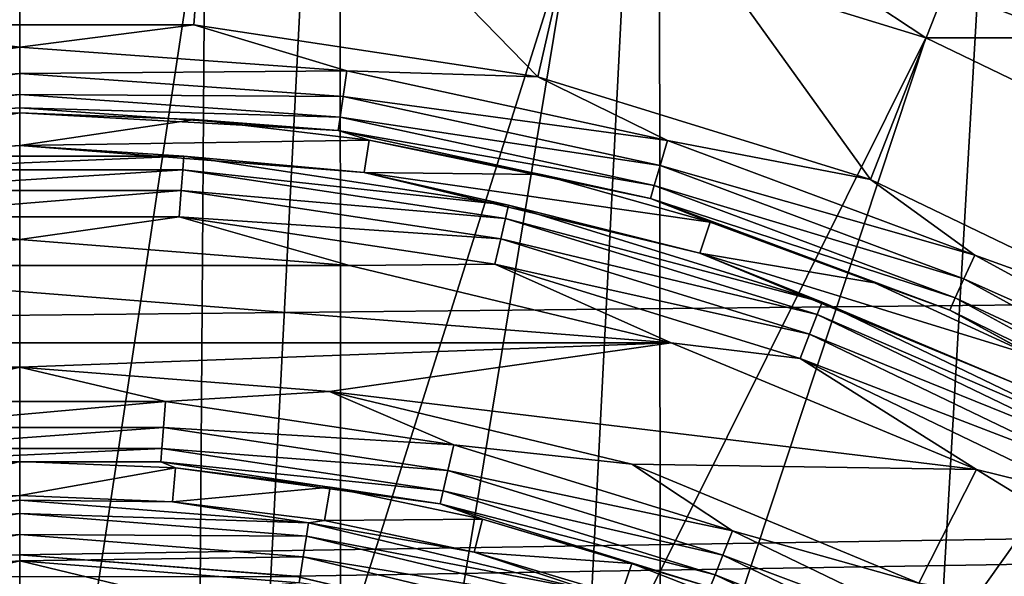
# Model space of a CAD drawing. Header units: metres. Extents: x -147 to 182, y -23 to 81.
# Tile 134 of 212: x 0 to 3.13, y 5.63 to 7.4. Entities that reach past the tile are written whole.
import ezdxf

# ---------------------------------------------------------------- set-up
doc = ezdxf.new("R2010")
doc.units = ezdxf.units.M
doc.layers.add('solid_ORA153_SW0001', color=7, linetype='CONTINUOUS')

msp = doc.modelspace()

# ---------------------------------------------------------------- linework, layer by layer
at = {"layer": 'solid_ORA153_SW0001'}
for points in [[(0, 9.9775, -40.900002), (-1.018779, -9.925352, -40.900002), (-1.029396, 9.924256, -40.900002)], [(0, 9.9775, -40.900002), (0, -9.9775, -40.900002), (-1.018779, -9.925352, -40.900002)], [(1.018779, 9.925352, -40.900002), (0, -9.9775, -40.900002), (0, 9.9775, -40.900002)], [(1.029396, -9.924256, -40.900002), (0, -9.9775, -40.900002), (1.018779, 9.925352, -40.900002)], [(1.029396, -9.924256, -40.900002), (1.018779, 9.925352, -40.900002), (2.033577, 9.768104, -40.900002)], [(1.029396, -9.924256, -40.900002), (2.033577, 9.768104, -40.900002), (2.053509, -9.763931, -40.900002)], [(2.053509, -9.763931, -40.900002), (2.033577, 9.768104, -40.900002), (3.161774, 9.463129, -40.900002)], [(2.053509, -9.763931, -40.900002), (3.161774, 9.463129, -40.900002), (3.184754, -9.455426, -40.900002)], [(-0.553658, 7.385755, 38.299999), (-0.62026, 8.274153, 38.299999), (0.62026, 8.274153, 38.299999)], [(0.553658, 7.385755, 38.299999), (-0.553658, 7.385755, 38.299999), (0.62026, 8.274153, 38.299999)], [(1.648698, 7.220644, 38.299999), (0.553658, 7.385755, 38.299999), (0.62026, 8.274153, 38.299999)], [(1.648698, 7.220644, 38.299999), (0.62026, 8.274153, 38.299999), (1.847011, 8.089184, 38.299999)], [(2.706787, 6.894145, 38.299999), (1.648698, 7.220644, 38.299999), (1.847011, 8.089184, 38.299999)], [(2.706787, 6.894145, 38.299999), (1.847011, 8.089184, 38.299999), (3.032392, 7.723401, 38.299999)], [(2.321969, 7.907899, 40.761776), (2.274619, 7.746642, 40.851318), (3.353929, 7.34408, 40.851318)], [(3.423746, 7.496958, 40.761776), (2.321969, 7.907899, 40.761776), (3.353929, 7.34408, 40.851318)], [(136.699997, 7.866463, 21.61293), (-112.699997, 7.866463, 21.61293), (-112.699997, 5.304165, 22.380032)], [(-0.001635, 5.7, 22.282505), (136.699997, 7.866463, 21.61293), (-112.699997, 5.304165, 22.380032)], [(-0.589576, 7.867345, 40.898582), (-0.562612, 3.913054, 41.289154), (0, 3.953293, 41.289154)], [(0.589576, 7.867345, 40.898582), (-0.589576, 7.867345, 40.898582), (0, 3.953293, 41.289154)], [(-0.001635, 5.7, 22.282505), (0.877528, 5.632045, 22.299778), (136.699997, 7.866463, 21.61293)], [(0.589576, 7.867345, 40.898582), (0, 3.953293, 41.289154), (0.562612, 3.913054, 41.289154)], [(1.755558, 7.691601, 40.898582), (0.589576, 7.867345, 40.898582), (0.562612, 3.913054, 41.289154)], [(0.877528, 5.632045, 22.299778), (1.740089, 5.427905, 22.350344), (136.699997, 7.866463, 21.61293)], [(1.740089, 5.427905, 22.350344), (136.699997, 5.304164, 22.380032), (136.699997, 7.866463, 21.61293)], [(2.274619, 7.746642, 40.851318), (1.755558, 7.691601, 40.898582), (2.882323, 7.34404, 40.898582)], [(3.353929, 7.34408, 40.851318), (2.274619, 7.746642, 40.851318), (2.882323, 7.34404, 40.898582)], [(3.704457, 6.413494, 38.299999), (2.706787, 6.894145, 38.299999), (3.032392, 7.723401, 38.299999)], [(3.704457, 6.413494, 38.299999), (3.032392, 7.723401, 38.299999), (4.150031, 7.184957, 38.299999)], [(3.485458, 7.632088, 38.314758), (4.150031, 7.184957, 38.299999), (3.032392, 7.723401, 38.299999)], [(1.755558, 7.691601, 40.898582), (0.562612, 3.913054, 41.289154), (1.113771, 3.793157, 41.289154)], [(2.882323, 7.34404, 40.898582), (1.755558, 7.691601, 40.898582), (1.113771, 3.793157, 41.289154)], [(0, 7.31454, 38.285564), (-1.040968, 7.240088, 38.285564), (-0.553658, 7.385755, 38.299999)], [(0, 7.31454, 38.285564), (-0.553658, 7.385755, 38.299999), (0.553658, 7.385755, 38.299999)], [(1.040968, 7.240088, 38.285564), (0, 7.31454, 38.285564), (0.553658, 7.385755, 38.299999)], [(1.040968, 7.240088, 38.285564), (0.553658, 7.385755, 38.299999), (1.648698, 7.220644, 38.299999)], [(2.882323, 7.34404, 40.898582), (1.113771, 3.793157, 41.289154), (1.642257, 3.596042, 41.289154)], [(3.944702, 6.832425, 40.898582), (2.882323, 7.34404, 40.898582), (1.642257, 3.596042, 41.289154)], [(3.353929, 7.34408, 40.851318), (2.882323, 7.34404, 40.898582), (3.944702, 6.832425, 40.898582)], [(-1.029099, 7.157541, 38.243427), (-1.040968, 7.240088, 38.285564), (0, 7.31454, 38.285564)], [(0, 7.231144, 38.243427), (-1.029099, 7.157541, 38.243427), (0, 7.31454, 38.285564)], [(0, 7.231144, 38.243427), (0, 7.31454, 38.285564), (1.040968, 7.240088, 38.285564)], [(1.029099, 7.157541, 38.243427), (0, 7.231144, 38.243427), (1.040968, 7.240088, 38.285564)], [(1.029099, 7.157541, 38.243427), (1.040968, 7.240088, 38.285564), (2.060744, 7.01825, 38.285564)], [(2.060744, 7.01825, 38.285564), (1.040968, 7.240088, 38.285564), (1.648698, 7.220644, 38.299999)], [(-1.019651, 7.091829, 38.177681), (-1.029099, 7.157541, 38.243427), (0, 7.231144, 38.243427)], [(0, 7.164756, 38.177681), (-1.019651, 7.091829, 38.177681), (0, 7.231144, 38.243427)], [(0, 7.164756, 38.177681), (0, 7.231144, 38.243427), (1.029099, 7.157541, 38.243427)], [(2.060744, 7.01825, 38.285564), (1.648698, 7.220644, 38.299999), (2.706787, 6.894145, 38.299999)], [(-1.01354, 7.049326, 38.094696), (-1.019651, 7.091829, 38.177681), (0, 7.164756, 38.177681)], [(0, 7.121817, 38.094696), (-1.01354, 7.049326, 38.094696), (0, 7.164756, 38.177681)], [(1.019651, 7.091829, 38.177681), (0, 7.164756, 38.177681), (1.029099, 7.157541, 38.243427)], [(0, 7.121817, 38.094696), (0, 7.164756, 38.177681), (1.019651, 7.091829, 38.177681)], [(1.019651, 7.091829, 38.177681), (1.029099, 7.157541, 38.243427), (2.037249, 6.938232, 38.243427)], [(2.037249, 6.938232, 38.243427), (1.029099, 7.157541, 38.243427), (2.060744, 7.01825, 38.285564)], [(0, 7.121817, 38.094696), (-0.557569, 7.084584, 38.002617), (-1.01354, 7.049326, 38.094696)], [(0, 7.121817, 38.094696), (0, 7.106491, 38.002617), (-0.557569, 7.084584, 38.002617)], [(1.01354, 7.049326, 38.094696), (0, 7.106491, 38.002617), (0, 7.121817, 38.094696)], [(1.01354, 7.049326, 38.094696), (0, 7.121817, 38.094696), (1.019651, 7.091829, 38.177681)], [(-1.095447, 6.916382, 26.097382), (-0.557569, 7.084584, 38.002617), (0, 7.106491, 38.002617)], [(0, 7.002595, 26.097382), (-1.095447, 6.916382, 26.097382), (0, 7.106491, 38.002617)], [(0, 7.002595, 26.097382), (0, 7.106491, 38.002617), (0.557569, 7.084584, 38.002617)], [(1.01354, 7.049326, 38.094696), (0.557569, 7.084584, 38.002617), (0, 7.106491, 38.002617)], [(0, 7.002595, 26.097382), (0.557569, 7.084584, 38.002617), (1.1117, 7.018998, 38.002617)], [(1.01354, 7.049326, 38.094696), (1.1117, 7.018998, 38.002617), (0.557569, 7.084584, 38.002617)], [(1.01354, 7.049326, 38.094696), (1.019651, 7.091829, 38.177681), (2.018545, 6.874533, 38.177681)], [(2.018545, 6.874533, 38.177681), (1.019651, 7.091829, 38.177681), (2.037249, 6.938232, 38.243427)], [(2.006448, 6.833333, 38.094696), (1.1117, 7.018998, 38.002617), (1.01354, 7.049326, 38.094696)], [(2.006448, 6.833333, 38.094696), (1.01354, 7.049326, 38.094696), (2.018545, 6.874533, 38.177681)], [(1.095447, 6.916382, 26.097382), (0, 7.002595, 26.097382), (1.1117, 7.018998, 38.002617)], [(1.095447, 6.916382, 26.097382), (1.1117, 7.018998, 38.002617), (1.658977, 6.910138, 38.002617)], [(2.006448, 6.833333, 38.094696), (1.658977, 6.910138, 38.002617), (1.1117, 7.018998, 38.002617)], [(2.037249, 6.938232, 38.243427), (2.060744, 7.01825, 38.285564), (3.03857, 6.65354, 38.285564)], [(3.03857, 6.65354, 38.285564), (2.060744, 7.01825, 38.285564), (2.706787, 6.894145, 38.299999)], [(-0.522159, 6.967731, 26.005304), (-1.095447, 6.916382, 26.097382), (0, 7.002595, 26.097382)], [(0.522159, 6.967731, 26.005304), (-0.522159, 6.967731, 26.005304), (0, 7.002595, 26.097382)], [(0.522159, 6.967731, 26.005304), (0, 7.002595, 26.097382), (1.095447, 6.916382, 26.097382)], [(-0.51895, 6.924912, 25.922321), (-0.522159, 6.967731, 26.005304), (0.522159, 6.967731, 26.005304)], [(0.51895, 6.924912, 25.922321), (-0.51895, 6.924912, 25.922321), (0.522159, 6.967731, 26.005304)], [(0.51895, 6.924912, 25.922321), (0.522159, 6.967731, 26.005304), (1.554814, 6.812084, 26.005304)], [(1.554814, 6.812084, 26.005304), (0.522159, 6.967731, 26.005304), (1.095447, 6.916382, 26.097382)], [(-0.513989, 6.85871, 25.856571), (-0.51895, 6.924912, 25.922321), (0.51895, 6.924912, 25.922321)], [(0.513989, 6.85871, 25.856571), (-0.513989, 6.85871, 25.856571), (0.51895, 6.924912, 25.922321)], [(0.513989, 6.85871, 25.856571), (0.51895, 6.924912, 25.922321), (1.545259, 6.770221, 25.922321)], [(1.545259, 6.770221, 25.922321), (0.51895, 6.924912, 25.922321), (1.554814, 6.812084, 26.005304)], [(2.018545, 6.874533, 38.177681), (2.037249, 6.938232, 38.243427), (3.003926, 6.57768, 38.243427)], [(3.003926, 6.57768, 38.243427), (2.037249, 6.938232, 38.243427), (3.03857, 6.65354, 38.285564)], [(1.095447, 6.916382, 26.097382), (1.658977, 6.910138, 38.002617), (2.196026, 6.758674, 38.002617)], [(2.163921, 6.659864, 26.097382), (1.095447, 6.916382, 26.097382), (2.196026, 6.758674, 38.002617)], [(1.554814, 6.812084, 26.005304), (1.095447, 6.916382, 26.097382), (2.163921, 6.659864, 26.097382)], [(2.006448, 6.833333, 38.094696), (2.196026, 6.758674, 38.002617), (1.658977, 6.910138, 38.002617)], [(3.03857, 6.65354, 38.285564), (2.706787, 6.894145, 38.299999), (3.704457, 6.413494, 38.299999)], [(2.006448, 6.833333, 38.094696), (2.018545, 6.874533, 38.177681), (2.976347, 6.517292, 38.177681)], [(2.976347, 6.517292, 38.177681), (2.018545, 6.874533, 38.177681), (3.003926, 6.57768, 38.243427)], [(-0.507757, 6.775547, 25.814436), (-0.513989, 6.85871, 25.856571), (0.513989, 6.85871, 25.856571)], [(0.507757, 6.775547, 25.814436), (-0.507757, 6.775547, 25.814436), (0.513989, 6.85871, 25.856571)], [(0.507757, 6.775547, 25.814436), (0.513989, 6.85871, 25.856571), (1.530486, 6.705498, 25.856571)], [(1.530486, 6.705498, 25.856571), (0.513989, 6.85871, 25.856571), (1.545259, 6.770221, 25.922321)], [(3.944702, 6.832425, 40.898582), (1.642257, 3.596042, 41.289154), (2.137311, 3.325722, 41.289154)], [(2.958509, 6.478232, 38.094696), (2.196026, 6.758674, 38.002617), (2.006448, 6.833333, 38.094696)], [(2.958509, 6.478232, 38.094696), (2.006448, 6.833333, 38.094696), (2.976347, 6.517292, 38.177681)], [(4.918963, 6.168185, 40.898582), (3.944702, 6.832425, 40.898582), (2.137311, 3.325722, 41.289154)], [(1.545259, 6.770221, 25.922321), (1.554814, 6.812084, 26.005304), (2.552736, 6.504266, 26.005304)], [(2.552736, 6.504266, 26.005304), (1.554814, 6.812084, 26.005304), (2.163921, 6.659864, 26.097382)], [(-0.507757, 6.775547, 25.814436), (0, 6.702604, 25.799999), (-1.048936, 6.62002, 25.799999)], [(0.507757, 6.775547, 25.814436), (0, 6.702604, 25.799999), (-0.507757, 6.775547, 25.814436)], [(0.507757, 6.775547, 25.814436), (1.048936, 6.62002, 25.799999), (0, 6.702604, 25.799999)], [(1.511929, 6.624193, 25.814436), (1.048936, 6.62002, 25.799999), (0.507757, 6.775547, 25.814436)], [(1.511929, 6.624193, 25.814436), (0.507757, 6.775547, 25.814436), (1.530486, 6.705498, 25.856571)], [(1.530486, 6.705498, 25.856571), (1.545259, 6.770221, 25.922321), (2.537049, 6.464294, 25.922321)], [(2.537049, 6.464294, 25.922321), (1.545259, 6.770221, 25.922321), (2.552736, 6.504266, 26.005304)], [(2.163921, 6.659864, 26.097382), (2.196026, 6.758674, 38.002617), (2.719536, 6.565541, 38.002617)], [(2.958509, 6.478232, 38.094696), (2.719536, 6.565541, 38.002617), (2.196026, 6.758674, 38.002617)], [(1.511929, 6.624193, 25.814436), (1.530486, 6.705498, 25.856571), (2.512794, 6.402495, 25.856571)], [(2.512794, 6.402495, 25.856571), (1.530486, 6.705498, 25.856571), (2.537049, 6.464294, 25.922321)], [(-1.048936, 6.62002, 25.799999), (0, 6.702604, 25.799999), (1.048936, 6.62002, 25.799999)], [(2.163921, 6.659864, 26.097382), (2.719536, 6.565541, 38.002617), (3.226279, 6.33193, 38.002617)], [(3.179112, 6.239358, 26.097382), (2.163921, 6.659864, 26.097382), (3.226279, 6.33193, 38.002617)], [(2.552736, 6.504266, 26.005304), (2.163921, 6.659864, 26.097382), (3.179112, 6.239358, 26.097382)], [(3.003926, 6.57768, 38.243427), (3.03857, 6.65354, 38.285564), (3.954539, 6.153382, 38.285564)], [(3.954539, 6.153382, 38.285564), (3.03857, 6.65354, 38.285564), (3.704457, 6.413494, 38.299999)], [(-2.072055, 6.374284, 25.799999), (-1.048936, 6.62002, 25.799999), (2.072055, 6.374284, 25.799999)], [(-1.048936, 6.62002, 25.799999), (1.048936, 6.62002, 25.799999), (2.072055, 6.374284, 25.799999)], [(1.511929, 6.624193, 25.814436), (2.072055, 6.374284, 25.799999), (1.048936, 6.62002, 25.799999)], [(2.482327, 6.324864, 25.814436), (2.072055, 6.374284, 25.799999), (1.511929, 6.624193, 25.814436)], [(2.482327, 6.324864, 25.814436), (1.511929, 6.624193, 25.814436), (2.512794, 6.402495, 25.856571)], [(2.976347, 6.517292, 38.177681), (3.003926, 6.57768, 38.243427), (3.909451, 6.083225, 38.243427)], [(3.909451, 6.083225, 38.243427), (3.003926, 6.57768, 38.243427), (3.954539, 6.153382, 38.285564)], [(2.958509, 6.478232, 38.094696), (3.226279, 6.33193, 38.002617), (2.719536, 6.565541, 38.002617)], [(2.958509, 6.478232, 38.094696), (2.976347, 6.517292, 38.177681), (3.87356, 6.027377, 38.177681)], [(3.87356, 6.027377, 38.177681), (2.976347, 6.517292, 38.177681), (3.909451, 6.083225, 38.243427)], [(2.537049, 6.464294, 25.922321), (2.552736, 6.504266, 26.005304), (3.493635, 6.051153, 26.005304)], [(3.493635, 6.051153, 26.005304), (2.552736, 6.504266, 26.005304), (3.179112, 6.239358, 26.097382)], [(2.512794, 6.402495, 25.856571), (2.537049, 6.464294, 25.922321), (3.472165, 6.013966, 25.922321)], [(3.472165, 6.013966, 25.922321), (2.537049, 6.464294, 25.922321), (3.493635, 6.051153, 26.005304)], [(3.850345, 5.991253, 38.094696), (3.226279, 6.33193, 38.002617), (2.958509, 6.478232, 38.094696)], [(3.850345, 5.991253, 38.094696), (2.958509, 6.478232, 38.094696), (3.87356, 6.027377, 38.177681)], [(2.482327, 6.324864, 25.814436), (2.512794, 6.402495, 25.856571), (3.438971, 5.956472, 25.856571)], [(3.438971, 5.956472, 25.856571), (2.512794, 6.402495, 25.856571), (3.472165, 6.013966, 25.922321)], [(0, 6.297393, 25.799999), (-2.072055, 6.374284, 25.799999), (2.072055, 6.374284, 25.799999)], [(0, 6.297393, 25.799999), (-0.985529, 6.219796, 25.799999), (-2.072055, 6.374284, 25.799999)], [(0.98553, 6.219796, 25.799999), (0, 6.297393, 25.799999), (2.072055, 6.374284, 25.799999)], [(0.98553, 6.219796, 25.799999), (2.072055, 6.374284, 25.799999), (3.044058, 5.971486, 25.799999)], [(2.482327, 6.324864, 25.814436), (3.044058, 5.971486, 25.799999), (2.072055, 6.374284, 25.799999)], [(-0.463714, 6.187835, 25.814522), (-0.985529, 6.219796, 25.799999), (0, 6.297393, 25.799999)], [(0.463714, 6.187835, 25.814522), (-0.463714, 6.187835, 25.814522), (0, 6.297393, 25.799999)], [(0.463714, 6.187835, 25.814522), (0, 6.297393, 25.799999), (0.98553, 6.219796, 25.799999)], [(3.397273, 5.88425, 25.814436), (3.044058, 5.971486, 25.799999), (2.482327, 6.324864, 25.814436)], [(3.397273, 5.88425, 25.814436), (2.482327, 6.324864, 25.814436), (3.438971, 5.956472, 25.856571)], [(1.380784, 6.049609, 25.814522), (0.463714, 6.187835, 25.814522), (0.98553, 6.219796, 25.799999)], [(1.946773, 5.988926, 25.799999), (0.98553, 6.219796, 25.799999), (3.044058, 5.971486, 25.799999)], [(1.380784, 6.049609, 25.814522), (0.98553, 6.219796, 25.799999), (1.946773, 5.988926, 25.799999)], [(-0.457485, 6.104712, 25.856735), (-0.463714, 6.187835, 25.814522), (0.463714, 6.187835, 25.814522)], [(0.457485, 6.104712, 25.856735), (-0.457485, 6.104712, 25.856735), (0.463714, 6.187835, 25.814522)], [(0.457485, 6.104712, 25.856735), (0.463714, 6.187835, 25.814522), (1.380784, 6.049609, 25.814522)], [(4.918963, 6.168185, 40.898582), (2.137311, 3.325722, 41.289154), (2.588856, 2.9877, 41.289154)], [(5.783343, 5.366158, 40.898582), (4.918963, 6.168185, 40.898582), (2.588856, 2.9877, 41.289154)], [(-0.452528, 6.038571, 25.922546), (-0.457485, 6.104712, 25.856735), (0.457485, 6.104712, 25.856735)], [(0.452528, 6.038571, 25.922546), (-0.452528, 6.038571, 25.922546), (0.457485, 6.104712, 25.856735)], [(0.452528, 6.038571, 25.922546), (0.457485, 6.104712, 25.856735), (1.362235, 5.968343, 25.856735)], [(1.362235, 5.968343, 25.856735), (0.457485, 6.104712, 25.856735), (1.380784, 6.049609, 25.814522)], [(1.362235, 5.968343, 25.856735), (1.380784, 6.049609, 25.814522), (2.267009, 5.776245, 25.814522)], [(2.267009, 5.776245, 25.814522), (1.380784, 6.049609, 25.814522), (1.946773, 5.988926, 25.799999)], [(-0.449325, 5.99583, 26.005571), (-0.452528, 6.038571, 25.922546), (0.452528, 6.038571, 25.922546)], [(0.449325, 5.99583, 26.005571), (-0.449325, 5.99583, 26.005571), (0.452528, 6.038571, 25.922546)], [(0.449325, 5.99583, 26.005571), (0.452528, 6.038571, 25.922546), (1.347476, 5.90368, 25.922546)], [(1.347476, 5.90368, 25.922546), (0.452528, 6.038571, 25.922546), (1.362235, 5.968343, 25.856735)], [(-0.486322, 5.869031, 38.502617), (-0.495262, 5.976921, 26.097382), (0, 5.997405, 26.097382)], [(-0.449325, 5.99583, 26.005571), (0, 5.997405, 26.097382), (-0.495262, 5.976921, 26.097382)], [(0, 5.889146, 38.502617), (-0.486322, 5.869031, 38.502617), (0, 5.997405, 26.097382)], [(0.449325, 5.99583, 26.005571), (0, 5.997405, 26.097382), (-0.449325, 5.99583, 26.005571)], [(0, 5.889146, 38.502617), (0, 5.997405, 26.097382), (0.495262, 5.976921, 26.097382)], [(0.449325, 5.99583, 26.005571), (0.495262, 5.976921, 26.097382), (0, 5.997405, 26.097382)], [(1.337939, 5.861892, 26.005571), (0.495262, 5.976921, 26.097382), (0.449325, 5.99583, 26.005571)], [(1.337939, 5.861892, 26.005571), (0.449325, 5.99583, 26.005571), (1.347476, 5.90368, 25.922546)], [(2.86004, 5.610464, 25.799999), (1.946773, 5.988926, 25.799999), (3.044058, 5.971486, 25.799999)], [(2.267009, 5.776245, 25.814522), (1.946773, 5.988926, 25.799999), (2.86004, 5.610464, 25.799999)], [(0.486322, 5.869031, 38.502617), (0, 5.889146, 38.502617), (0.495262, 5.976921, 26.097382)], [(0.486322, 5.869031, 38.502617), (0.495262, 5.976921, 26.097382), (0.98714, 5.915608, 26.097382)], [(1.337939, 5.861892, 26.005571), (0.98714, 5.915608, 26.097382), (0.495262, 5.976921, 26.097382)], [(1.347476, 5.90368, 25.922546), (1.362235, 5.968343, 25.856735), (2.236556, 5.698651, 25.856735)], [(2.236556, 5.698651, 25.856735), (1.362235, 5.968343, 25.856735), (2.267009, 5.776245, 25.814522)], [(2.86004, 5.610464, 25.799999), (3.044058, 5.971486, 25.799999), (3.941109, 5.421492, 25.799999)], [(3.397273, 5.88425, 25.814436), (3.941109, 5.421492, 25.799999), (3.044058, 5.971486, 25.799999)], [(-0.918882, 5.801591, 38.594429), (-0.486322, 5.869031, 38.502617), (0, 5.889146, 38.502617)], [(-0.918882, 5.801591, 38.594429), (0, 5.889146, 38.502617), (0, 5.873909, 38.594429)], [(0, 5.873909, 38.594429), (0, 5.889146, 38.502617), (0.486322, 5.869031, 38.502617)], [(0.969322, 5.808825, 38.502617), (0.486322, 5.869031, 38.502617), (0.98714, 5.915608, 26.097382)], [(0.969322, 5.808825, 38.502617), (0.98714, 5.915608, 26.097382), (1.472276, 5.813886, 26.097382)], [(1.337939, 5.861892, 26.005571), (1.472276, 5.813886, 26.097382), (0.98714, 5.915608, 26.097382)], [(1.337939, 5.861892, 26.005571), (1.347476, 5.90368, 25.922546), (2.212324, 5.636909, 25.922546)], [(2.212324, 5.636909, 25.922546), (1.347476, 5.90368, 25.922546), (2.236556, 5.698651, 25.856735)], [(-0.918882, 5.801591, 38.594429), (0, 5.873909, 38.594429), (-0.912177, 5.759257, 38.677452)], [(0, 5.873909, 38.594429), (0, 5.831047, 38.677452), (-0.912177, 5.759257, 38.677452)], [(0, 5.873909, 38.594429), (0.486322, 5.869031, 38.502617), (0.918882, 5.801591, 38.594429)], [(0, 5.873909, 38.594429), (0.918882, 5.801591, 38.594429), (0, 5.831047, 38.677452)], [(0.918882, 5.801591, 38.594429), (0.486322, 5.869031, 38.502617), (0.969322, 5.808825, 38.502617)], [(2.196665, 5.597011, 26.005571), (1.472276, 5.813886, 26.097382), (1.337939, 5.861892, 26.005571)], [(2.196665, 5.597011, 26.005571), (1.337939, 5.861892, 26.005571), (2.212324, 5.636909, 25.922546)], [(-0.912177, 5.759257, 38.677452), (0, 5.831047, 38.677452), (-0.901801, 5.693748, 38.743263)], [(0, 5.831047, 38.677452), (0, 5.76472, 38.743263), (-0.901801, 5.693748, 38.743263)], [(0, 5.831047, 38.677452), (0.912177, 5.759257, 38.677452), (0, 5.76472, 38.743263)], [(0.918882, 5.801591, 38.594429), (0.912177, 5.759257, 38.677452), (0, 5.831047, 38.677452)], [(0.918882, 5.801591, 38.594429), (1.815138, 5.586419, 38.594429), (0.912177, 5.759257, 38.677452)], [(0.918882, 5.801591, 38.594429), (0.969322, 5.808825, 38.502617), (1.4457, 5.70894, 38.502617)], [(0.918882, 5.801591, 38.594429), (1.4457, 5.70894, 38.502617), (1.815138, 5.586419, 38.594429)], [(1.4457, 5.70894, 38.502617), (0.969322, 5.808825, 38.502617), (1.472276, 5.813886, 26.097382)], [(1.4457, 5.70894, 38.502617), (1.472276, 5.813886, 26.097382), (1.947354, 5.672449, 26.097382)], [(2.196665, 5.597011, 26.005571), (1.947354, 5.672449, 26.097382), (1.472276, 5.813886, 26.097382)], [(-0.901801, 5.693748, 38.743263), (0, 5.76472, 38.743263), (-0.888761, 5.611417, 38.785477)], [(0, 5.76472, 38.743263), (0, 5.681365, 38.785477), (-0.888761, 5.611417, 38.785477)], [(0, 5.76472, 38.743263), (0.901801, 5.693748, 38.743263), (0, 5.681365, 38.785477)], [(0.912177, 5.759257, 38.677452), (0.901801, 5.693748, 38.743263), (0, 5.76472, 38.743263)], [(2.236556, 5.698651, 25.856735), (2.267009, 5.776245, 25.814522), (3.102593, 5.373849, 25.814522)], [(3.102593, 5.373849, 25.814522), (2.267009, 5.776245, 25.814522), (2.86004, 5.610464, 25.799999)], [(0.912177, 5.759257, 38.677452), (1.801893, 5.545655, 38.677452), (0.901801, 5.693748, 38.743263)], [(1.815138, 5.586419, 38.594429), (1.801893, 5.545655, 38.677452), (0.912177, 5.759257, 38.677452)], [(1.912203, 5.570056, 38.502617), (1.4457, 5.70894, 38.502617), (1.947354, 5.672449, 26.097382)], [(1.815138, 5.586419, 38.594429), (1.4457, 5.70894, 38.502617), (1.912203, 5.570056, 38.502617)], [(-0.888761, 5.611417, 38.785477), (0, 5.681365, 38.785477), (-0.461791, 5.570046, 38.799999)], [(-0.880842, 5.631529, 21.990358), (0.88069, 5.631553, 21.990353), (-0.000048, 5.7, 21.97271)], [(0, 5.681365, 38.785477), (0.461791, 5.570046, 38.799999), (-0.461791, 5.570046, 38.799999)], [(-0.000048, 5.7, 21.97271), (0.877528, 5.632045, 22.299778), (-0.001635, 5.7, 22.282505)], [(-0.000048, 5.7, 21.97271), (0.88069, 5.631553, 21.990353), (0.877528, 5.632045, 22.299778)], [(0.901801, 5.693748, 38.743263), (0.888761, 5.611417, 38.785477), (0, 5.681365, 38.785477)], [(0, 5.681365, 38.785477), (0.888761, 5.611417, 38.785477), (0.461791, 5.570046, 38.799999)], [(0.901801, 5.693748, 38.743263), (1.781397, 5.482575, 38.743263), (0.888761, 5.611417, 38.785477)], [(1.801893, 5.545655, 38.677452), (1.781397, 5.482575, 38.743263), (0.901801, 5.693748, 38.743263)], [(1.912203, 5.570056, 38.502617), (1.947354, 5.672449, 26.097382), (2.40913, 5.492263, 26.097382)], [(2.196665, 5.597011, 26.005571), (2.40913, 5.492263, 26.097382), (1.947354, 5.672449, 26.097382)], [(2.212324, 5.636909, 25.922546), (2.236556, 5.698651, 25.856735), (3.060915, 5.301661, 25.856735)], [(3.060915, 5.301661, 25.856735), (2.236556, 5.698651, 25.856735), (3.102593, 5.373849, 25.814522)], [(0.88069, 5.631553, 21.990353), (1.740089, 5.427905, 22.350344), (0.877528, 5.632045, 22.299778)], [(2.196665, 5.597011, 26.005571), (2.212324, 5.636909, 25.922546), (3.027752, 5.24422, 25.922546)], [(3.027752, 5.24422, 25.922546), (2.212324, 5.636909, 25.922546), (3.060915, 5.301661, 25.856735)]]:
    msp.add_3dface(points, dxfattribs=at)

doc.saveas('drawing.dxf')
